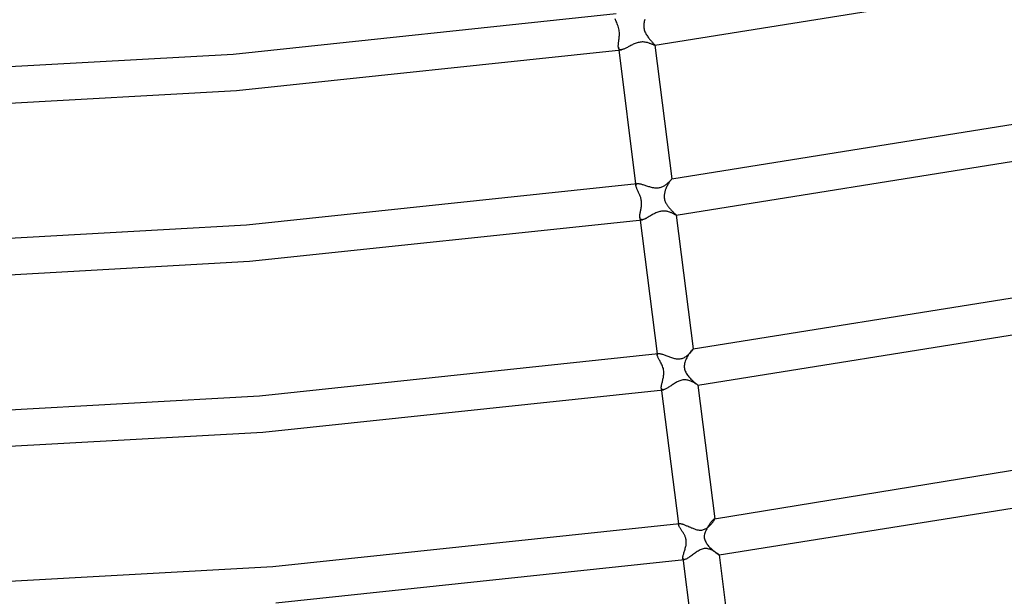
# Model space of a CAD drawing. Header units: millimetres. Extents: x -519 to 519, y -260 to 440.
# Tile 39 of 107: x 47 to 155, y -202 to -139. Entities that reach past the tile are written whole.
import ezdxf

# ---------------------------------------------------------------- set-up
doc = ezdxf.new("R2010")
doc.units = ezdxf.units.MM
doc.layers.add('HIDDEN', color=7, linetype='Continuous')
doc.layers.add('THICK', color=7, linetype='Continuous')

msp = doc.modelspace()

# ---------------------------------------------------------------- linework, layer by layer
at = {"layer": 'HIDDEN'}
for p, q in [((112.19, -139.23), (112.16, -139.14)), ((115.4, -139.22), (115.37, -139.32)), ((112.23, -139.33), (112.19, -139.23)), ((112.27, -139.43), (112.23, -139.33)), ((112.32, -139.53), (112.27, -139.43)), ((112.37, -139.66), (112.32, -139.53)), ((112.42, -139.8), (112.37, -139.66)), ((112.47, -139.94), (112.42, -139.8)), ((112.51, -140.08), (112.47, -139.94)), ((112.55, -140.22), (112.51, -140.08)), ((112.58, -140.36), (112.55, -140.22)), ((115.29, -139.77), (115.28, -139.88)), ((115.28, -139.88), (115.29, -139.99)), ((115.3, -139.65), (115.29, -139.77)), ((115.29, -139.99), (115.3, -140.11)), ((115.32, -139.54), (115.3, -139.65)), ((115.3, -140.11), (115.32, -140.22)), ((115.34, -139.43), (115.32, -139.54)), ((115.32, -140.22), (115.34, -140.33)), ((115.37, -139.32), (115.34, -139.43)), ((112.56, -141.43), (112.58, -141.34)), ((112.59, -140.49), (112.58, -140.36)), ((112.58, -141.34), (112.59, -141.25)), ((112.61, -140.63), (112.59, -140.49)), ((112.59, -141.15), (112.6, -141.06)), ((112.59, -141.25), (112.59, -141.15)), ((112.6, -141.06), (112.61, -140.97)), ((112.61, -140.75), (112.61, -140.63)), ((112.61, -140.86), (112.61, -140.75)), ((112.61, -140.97), (112.61, -140.86)), ((115.34, -140.33), (115.38, -140.44)), ((115.38, -140.44), (115.42, -140.54)), ((115.42, -140.54), (115.46, -140.65)), ((115.46, -140.65), (115.51, -140.75)), ((115.51, -140.75), (115.56, -140.84)), ((115.56, -140.84), (115.62, -140.93)), ((115.62, -140.93), (115.68, -141.03)), ((115.68, -141.03), (115.74, -141.11)), ((115.74, -141.11), (115.8, -141.2)), ((115.8, -141.2), (115.87, -141.28)), ((115.87, -141.28), (115.93, -141.36)), ((115.93, -141.36), (115.99, -141.44)), ((112.49, -142.06), (112.5, -141.99)), ((112.49, -142.12), (112.49, -142.06)), ((112.49, -142.18), (112.49, -142.12)), ((112.5, -142.24), (112.49, -142.18)), ((112.5, -141.92), (112.51, -141.84)), ((112.5, -141.99), (112.5, -141.92)), ((112.51, -142.3), (112.5, -142.24)), ((112.51, -141.84), (112.52, -141.76)), ((112.52, -142.35), (112.51, -142.3)), ((112.52, -141.76), (112.53, -141.68)), ((112.54, -142.4), (112.52, -142.35)), ((112.53, -141.68), (112.54, -141.6)), ((112.54, -141.6), (112.55, -141.51)), ((112.57, -142.43), (112.54, -142.4)), ((112.55, -141.51), (112.56, -141.43)), ((112.6, -142.47), (112.57, -142.43)), ((115.99, -141.44), (116.06, -141.51)), ((116.06, -141.51), (116.12, -141.58)), ((116.12, -141.58), (116.18, -141.64)), ((116.18, -141.64), (116.23, -141.7)), ((116.23, -141.7), (116.28, -141.76)), ((116.28, -141.76), (116.33, -141.81)), ((116.33, -141.81), (116.37, -141.86)), ((116.37, -141.86), (116.41, -141.9)), ((116.41, -141.9), (116.44, -141.93)), ((116.44, -141.93), (116.47, -141.96)), ((116.47, -141.96), (116.49, -141.98)), ((116.49, -141.98), (116.5, -142)), ((116.5, -142.02), (116.49, -142.03)), ((116.5, -142), (116.5, -142.02)), ((116.5, -142.02), (116.5, -142.02)), ((116.5, -142.02), (116.5, -142.02)), ((116.5, -142.02), (116.5, -142.02)), ((116.5, -142.02), (116.5, -142.02)), ((116.5, -142.02), (116.5, -142.02)), ((112.63, -142.49), (112.6, -142.47)), ((112.67, -142.51), (112.63, -142.49)), ((112.72, -142.52), (112.67, -142.51)), ((112.77, -142.52), (112.72, -142.52)), ((112.83, -142.52), (112.77, -142.52)), ((114.39, -157.22), (114.41, -157.41)), ((114.41, -157.32), (114.43, -157.28)), ((114.41, -157.36), (114.41, -157.32)), ((114.41, -157.41), (114.41, -157.36)), ((114.42, -157.46), (114.41, -157.41)), ((114.44, -157.52), (114.42, -157.46)), ((114.43, -157.28), (114.45, -157.25)), ((114.46, -157.58), (114.44, -157.52)), ((114.45, -157.25), (114.48, -157.22)), ((114.48, -157.22), (114.52, -157.21)), ((114.52, -157.21), (114.57, -157.2)), ((117.79, -157.56), (117.74, -157.66)), ((117.84, -157.47), (117.79, -157.56)), ((117.88, -157.38), (117.84, -157.47)), ((117.93, -157.29), (117.88, -157.38)), ((117.98, -157.21), (117.93, -157.29)), ((118.03, -157.13), (117.98, -157.21)), ((118.08, -157.06), (118.03, -157.13)), ((118.12, -156.99), (118.08, -157.06)), ((118.16, -156.93), (118.12, -156.99)), ((118.2, -156.87), (118.16, -156.93)), ((118.24, -156.83), (118.2, -156.87)), ((118.27, -156.78), (118.24, -156.83)), ((118.3, -156.75), (118.27, -156.78)), ((118.32, -156.72), (118.3, -156.75)), ((118.34, -156.7), (118.32, -156.72)), ((118.35, -156.69), (118.34, -156.7)), ((118.35, -156.69), (118.35, -156.69)), ((118.35, -156.69), (118.35, -156.69)), ((118.35, -156.69), (118.35, -156.69)), ((118.35, -156.69), (118.35, -156.69)), ((118.35, -156.69), (118.35, -156.69)), ((118.35, -156.69), (118.35, -156.69)), ((118.35, -156.69), (118.35, -156.69)), ((114.48, -157.64), (114.46, -157.58)), ((114.51, -157.71), (114.48, -157.64)), ((114.54, -157.78), (114.51, -157.71)), ((114.57, -157.85), (114.54, -157.78)), ((114.61, -157.92), (114.57, -157.85)), ((114.64, -158), (114.61, -157.92)), ((114.68, -158.08), (114.64, -158)), ((114.72, -158.16), (114.68, -158.08)), ((114.76, -158.23), (114.72, -158.16)), ((114.79, -158.31), (114.76, -158.23)), ((114.83, -158.39), (114.79, -158.31)), ((114.86, -158.48), (114.83, -158.39)), ((114.89, -158.56), (114.86, -158.48)), ((114.92, -158.65), (114.89, -158.56)), ((117.52, -158.46), (117.51, -158.61)), ((117.51, -158.61), (117.53, -158.75)), ((117.54, -158.29), (117.52, -158.46)), ((117.58, -158.11), (117.54, -158.29)), ((117.63, -157.93), (117.58, -158.11)), ((117.7, -157.76), (117.63, -157.93)), ((117.74, -157.66), (117.7, -157.76)), ((114.95, -158.74), (114.92, -158.65)), ((114.97, -158.83), (114.95, -158.74)), ((115, -158.92), (114.97, -158.83)), ((115.01, -159.01), (115, -158.92)), ((115.03, -159.11), (115.01, -159.01)), ((115.01, -159.81), (115.02, -159.71)), ((115.02, -159.71), (115.03, -159.6)), ((115.03, -159.21), (115.03, -159.11)), ((115.04, -159.3), (115.03, -159.21)), ((115.03, -159.6), (115.04, -159.5)), ((115.04, -159.4), (115.04, -159.3)), ((115.04, -159.5), (115.04, -159.4)), ((117.53, -158.75), (117.55, -158.87)), ((117.55, -158.87), (117.57, -158.98)), ((117.57, -158.98), (117.61, -159.08)), ((117.61, -159.08), (117.64, -159.17)), ((117.64, -159.17), (117.68, -159.26)), ((117.68, -159.26), (117.72, -159.33)), ((117.72, -159.33), (117.76, -159.4)), ((117.76, -159.4), (117.8, -159.48)), ((117.8, -159.48), (117.85, -159.55)), ((117.85, -159.55), (117.89, -159.61)), ((117.89, -159.61), (117.94, -159.68)), ((117.94, -159.68), (117.99, -159.75)), ((114.85, -160.81), (114.86, -160.74)), ((114.86, -160.66), (114.87, -160.58)), ((114.86, -160.74), (114.86, -160.66)), ((114.87, -160.58), (114.89, -160.49)), ((114.89, -160.49), (114.9, -160.4)), ((114.9, -160.4), (114.92, -160.31)), ((114.92, -160.31), (114.94, -160.22)), ((114.94, -160.22), (114.95, -160.12)), ((114.95, -160.12), (114.97, -160.02)), ((114.97, -160.02), (114.99, -159.92)), ((114.99, -159.92), (115.01, -159.81)), ((117.99, -159.75), (118.04, -159.81)), ((118.04, -159.81), (118.1, -159.88)), ((118.1, -159.88), (118.15, -159.94)), ((118.15, -159.94), (118.2, -160)), ((118.2, -160), (118.25, -160.06)), ((118.25, -160.06), (118.31, -160.11)), ((118.31, -160.11), (118.36, -160.17)), ((118.36, -160.17), (118.41, -160.22)), ((118.41, -160.22), (118.46, -160.27)), ((118.46, -160.27), (118.5, -160.31)), ((118.5, -160.31), (118.55, -160.36)), ((118.55, -160.36), (118.59, -160.4)), ((118.59, -160.4), (118.63, -160.44)), ((118.63, -160.44), (118.67, -160.48)), ((118.67, -160.48), (118.71, -160.51)), ((118.71, -160.51), (118.74, -160.54)), ((118.74, -160.54), (118.77, -160.57)), ((118.77, -160.57), (118.79, -160.59)), ((118.79, -160.59), (118.81, -160.61)), ((118.81, -160.61), (118.83, -160.63)), ((118.83, -160.63), (118.84, -160.64)), ((118.84, -160.64), (118.85, -160.65)), ((118.85, -160.65), (118.85, -160.66)), ((118.85, -160.66), (118.85, -160.66)), ((118.85, -160.66), (118.85, -160.66)), ((118.85, -160.66), (118.85, -160.66)), ((118.85, -160.66), (118.85, -160.66)), ((118.85, -160.66), (118.85, -160.66)), ((118.85, -160.66), (118.85, -160.66)), ((114.85, -160.87), (114.85, -160.81)), ((114.86, -160.93), (114.85, -160.87)), ((114.87, -160.99), (114.86, -160.93)), ((114.88, -161.04), (114.87, -160.99)), ((114.91, -161.08), (114.88, -161.04)), ((114.94, -161.12), (114.91, -161.08)), ((114.98, -161.14), (114.94, -161.12)), ((115.02, -161.15), (114.98, -161.14)), ((115.07, -161.16), (115.02, -161.15)), ((115.13, -161.16), (115.07, -161.16)), ((116.74, -175.85), (116.76, -176)), ((116.76, -175.92), (116.78, -175.89)), ((116.78, -175.89), (116.8, -175.86)), ((116.8, -175.86), (116.84, -175.84)), ((116.84, -175.84), (116.88, -175.83)), ((120.26, -175.86), (120.2, -175.95)), ((120.31, -175.79), (120.26, -175.86)), ((120.36, -175.71), (120.31, -175.79)), ((120.41, -175.64), (120.36, -175.71)), ((120.46, -175.58), (120.41, -175.64)), ((120.5, -175.52), (120.46, -175.58)), ((120.55, -175.47), (120.5, -175.52)), ((120.58, -175.43), (120.55, -175.47)), ((120.62, -175.39), (120.58, -175.43)), ((120.65, -175.36), (120.62, -175.39)), ((120.67, -175.34), (120.65, -175.36)), ((120.69, -175.33), (120.67, -175.34)), ((120.7, -175.32), (120.69, -175.33)), ((120.7, -175.33), (120.7, -175.32)), ((120.7, -175.32), (120.7, -175.32)), ((120.7, -175.32), (120.7, -175.32)), ((120.7, -175.32), (120.7, -175.32)), ((120.7, -175.32), (120.7, -175.32)), ((120.7, -175.33), (120.7, -175.33)), ((116.76, -175.96), (116.76, -175.92)), ((116.76, -176), (116.76, -175.96)), ((116.77, -176.05), (116.76, -176)), ((116.78, -176.11), (116.77, -176.05)), ((116.81, -176.17), (116.78, -176.11)), ((116.84, -176.23), (116.81, -176.17)), ((116.87, -176.3), (116.84, -176.23)), ((116.91, -176.38), (116.87, -176.3)), ((116.95, -176.45), (116.91, -176.38)), ((116.99, -176.53), (116.95, -176.45)), ((117.04, -176.61), (116.99, -176.53)), ((117.09, -176.7), (117.04, -176.61)), ((117.13, -176.78), (117.09, -176.7)), ((117.19, -176.89), (117.13, -176.78)), ((117.24, -177), (117.19, -176.89)), ((119.76, -176.94), (119.74, -177.06)), ((119.79, -176.8), (119.76, -176.94)), ((119.83, -176.67), (119.79, -176.8)), ((119.89, -176.54), (119.83, -176.67)), ((119.94, -176.41), (119.89, -176.54)), ((119.99, -176.31), (119.94, -176.41)), ((120.04, -176.22), (119.99, -176.31)), ((120.09, -176.12), (120.04, -176.22)), ((120.15, -176.03), (120.09, -176.12)), ((120.2, -175.95), (120.15, -176.03)), ((117.3, -177.11), (117.24, -177)), ((117.35, -177.23), (117.3, -177.11)), ((117.39, -177.36), (117.35, -177.23)), ((117.43, -177.49), (117.39, -177.36)), ((117.46, -177.62), (117.43, -177.49)), ((117.48, -177.76), (117.46, -177.62)), ((117.48, -177.89), (117.48, -177.76)), ((117.48, -178.02), (117.48, -177.89)), ((117.48, -178.13), (117.48, -178.02)), ((119.74, -177.06), (119.73, -177.19)), ((119.73, -177.19), (119.73, -177.31)), ((119.73, -177.31), (119.74, -177.43)), ((119.74, -177.43), (119.76, -177.55)), ((119.76, -177.55), (119.8, -177.66)), ((119.8, -177.66), (119.84, -177.78)), ((119.84, -177.78), (119.89, -177.88)), ((119.89, -177.88), (119.95, -177.99)), ((119.95, -177.99), (120.01, -178.09)), ((117.25, -179.2), (117.27, -179.12)), ((117.27, -179.12), (117.29, -179.03)), ((117.29, -179.03), (117.32, -178.94)), ((117.32, -178.94), (117.34, -178.84)), ((117.34, -178.84), (117.36, -178.75)), ((117.36, -178.75), (117.39, -178.65)), ((117.39, -178.65), (117.41, -178.55)), ((117.41, -178.55), (117.43, -178.45)), ((117.43, -178.45), (117.45, -178.35)), ((117.45, -178.35), (117.46, -178.24)), ((117.46, -178.24), (117.48, -178.13)), ((120.01, -178.09), (120.08, -178.19)), ((120.08, -178.19), (120.15, -178.28)), ((120.15, -178.28), (120.23, -178.37)), ((120.23, -178.37), (120.3, -178.46)), ((120.3, -178.46), (120.38, -178.55)), ((120.38, -178.55), (120.46, -178.63)), ((120.46, -178.63), (120.54, -178.72)), ((120.54, -178.72), (120.62, -178.79)), ((120.62, -178.79), (120.7, -178.87)), ((120.7, -178.87), (120.78, -178.94)), ((120.78, -178.94), (120.85, -179)), ((120.85, -179), (120.92, -179.06)), ((120.92, -179.06), (120.98, -179.11)), ((120.98, -179.11), (121.04, -179.16)), ((117.21, -179.5), (117.22, -179.43)), ((117.21, -179.56), (117.21, -179.5)), ((117.21, -179.62), (117.21, -179.56)), ((117.22, -179.67), (117.21, -179.62)), ((117.22, -179.43), (117.23, -179.36)), ((117.24, -179.71), (117.22, -179.67)), ((117.23, -179.36), (117.24, -179.28)), ((117.24, -179.28), (117.25, -179.2)), ((117.27, -179.75), (117.24, -179.71)), ((117.3, -179.77), (117.27, -179.75)), ((117.34, -179.79), (117.3, -179.77)), ((117.38, -179.8), (117.34, -179.79)), ((117.44, -179.8), (117.38, -179.8)), ((121.04, -179.16), (121.09, -179.2)), ((121.09, -179.2), (121.13, -179.23)), ((121.13, -179.23), (121.16, -179.26)), ((121.16, -179.26), (121.19, -179.28)), ((121.19, -179.28), (121.2, -179.29)), ((121.2, -179.29), (121.2, -179.29)), ((122.75, -194.23), (122.69, -194.29)), ((122.8, -194.17), (122.75, -194.23)), ((122.85, -194.12), (122.8, -194.17)), ((122.89, -194.07), (122.85, -194.12)), ((122.93, -194.03), (122.89, -194.07)), ((122.97, -194), (122.93, -194.03)), ((123, -193.98), (122.97, -194)), ((123.02, -193.96), (123, -193.98)), ((123.04, -193.96), (123.02, -193.96)), ((123.05, -193.96), (123.04, -193.96)), ((123.04, -193.96), (123.04, -193.96)), ((123.06, -193.96), (123.05, -193.96)), ((123.05, -193.96), (123.05, -193.96)), ((123.05, -193.96), (123.05, -193.96)), ((123.06, -193.97), (123.06, -193.96)), ((119.09, -194.49), (119.1, -194.6)), ((119.1, -194.57), (119.11, -194.54)), ((119.1, -194.6), (119.1, -194.57)), ((119.11, -194.63), (119.1, -194.6)), ((119.11, -194.54), (119.12, -194.51)), ((119.12, -194.67), (119.11, -194.63)), ((119.12, -194.51), (119.14, -194.49)), ((119.14, -194.71), (119.12, -194.67)), ((119.14, -194.49), (119.17, -194.48)), ((119.16, -194.76), (119.14, -194.71)), ((119.18, -194.81), (119.16, -194.76)), ((119.17, -194.48), (119.2, -194.47)), ((119.21, -194.86), (119.18, -194.81)), ((119.24, -194.91), (119.21, -194.86)), ((119.27, -194.97), (119.24, -194.91)), ((119.31, -195.03), (119.27, -194.97)), ((119.35, -195.09), (119.31, -195.03)), ((119.39, -195.15), (119.35, -195.09)), ((119.43, -195.21), (119.39, -195.15)), ((119.47, -195.28), (119.43, -195.21)), ((119.51, -195.34), (119.47, -195.28)), ((122.07, -195.29), (122.02, -195.41)), ((122.12, -195.17), (122.07, -195.29)), ((122.18, -195.06), (122.12, -195.17)), ((122.23, -194.96), (122.18, -195.06)), ((122.29, -194.87), (122.23, -194.96)), ((122.34, -194.78), (122.29, -194.87)), ((122.4, -194.69), (122.34, -194.78)), ((122.46, -194.6), (122.4, -194.69)), ((122.52, -194.52), (122.46, -194.6)), ((122.58, -194.44), (122.52, -194.52)), ((122.64, -194.36), (122.58, -194.44)), ((122.69, -194.29), (122.64, -194.36)), ((119.56, -195.41), (119.51, -195.34)), ((119.59, -195.47), (119.56, -195.41)), ((119.63, -195.53), (119.59, -195.47)), ((119.67, -195.6), (119.63, -195.53)), ((119.71, -195.66), (119.67, -195.6)), ((119.74, -195.73), (119.71, -195.66)), ((119.78, -195.8), (119.74, -195.73)), ((119.81, -195.87), (119.78, -195.8)), ((119.84, -195.94), (119.81, -195.87)), ((119.87, -196.02), (119.84, -195.94)), ((119.89, -196.09), (119.87, -196.02)), ((119.91, -196.17), (119.89, -196.09)), ((119.93, -196.25), (119.91, -196.17)), ((119.94, -196.33), (119.93, -196.25)), ((119.95, -196.41), (119.94, -196.33)), ((119.95, -196.5), (119.95, -196.41)), ((121.95, -195.65), (121.92, -195.78)), ((121.92, -195.78), (121.92, -195.9)), ((121.92, -195.9), (121.92, -196.03)), ((121.92, -196.03), (121.94, -196.15)), ((121.94, -196.15), (121.97, -196.27)), ((121.98, -195.53), (121.95, -195.65)), ((121.97, -196.27), (122.02, -196.39)), ((122.02, -195.41), (121.98, -195.53)), ((122.02, -196.39), (122.07, -196.49)), ((119.72, -197.59), (119.75, -197.49)), ((119.75, -197.49), (119.78, -197.39)), ((119.78, -197.39), (119.81, -197.28)), ((119.81, -197.28), (119.84, -197.18)), ((119.84, -197.18), (119.87, -197.08)), ((119.87, -197.08), (119.89, -196.97)), ((119.89, -196.97), (119.92, -196.87)), ((119.92, -196.87), (119.93, -196.77)), ((119.93, -196.77), (119.94, -196.67)), ((119.94, -196.67), (119.95, -196.58)), ((119.95, -196.58), (119.95, -196.5)), ((122.07, -196.49), (122.12, -196.58)), ((122.12, -196.58), (122.18, -196.67)), ((122.18, -196.67), (122.25, -196.76)), ((122.25, -196.76), (122.32, -196.85)), ((122.32, -196.85), (122.39, -196.94)), ((122.39, -196.94), (122.46, -197.02)), ((122.46, -197.02), (122.54, -197.1)), ((122.54, -197.1), (122.62, -197.18)), ((122.62, -197.18), (122.71, -197.26)), ((122.71, -197.26), (122.79, -197.34)), ((122.79, -197.34), (122.87, -197.41)), ((122.87, -197.41), (122.95, -197.48)), ((122.95, -197.48), (123.03, -197.55)), ((119.57, -198.18), (119.58, -198.11)), ((119.57, -198.24), (119.57, -198.18)), ((119.57, -198.29), (119.57, -198.24)), ((119.58, -198.34), (119.57, -198.29)), ((119.58, -198.11), (119.59, -198.03)), ((119.6, -198.38), (119.58, -198.34)), ((119.59, -198.03), (119.61, -197.95)), ((119.62, -198.41), (119.6, -198.38)), ((119.61, -197.95), (119.63, -197.87)), ((119.66, -198.43), (119.62, -198.41)), ((119.63, -197.87), (119.66, -197.78)), ((119.66, -197.78), (119.69, -197.68)), ((119.7, -198.44), (119.66, -198.43)), ((119.69, -197.68), (119.72, -197.59)), ((119.75, -198.43), (119.7, -198.44)), ((123.03, -197.55), (123.1, -197.61)), ((123.1, -197.61), (123.17, -197.67)), ((123.17, -197.67), (123.24, -197.72)), ((123.24, -197.72), (123.31, -197.77)), ((123.31, -197.77), (123.36, -197.81)), ((123.36, -197.81), (123.41, -197.84)), ((123.41, -197.84), (123.46, -197.87)), ((123.46, -197.87), (123.49, -197.9)), ((123.49, -197.9), (123.52, -197.91)), ((123.52, -197.91), (123.54, -197.92)), ((123.54, -197.92), (123.55, -197.92)), ((123.55, -197.92), (123.55, -197.92)), ((123.55, -197.92), (123.55, -197.92)), ((123.55, -197.92), (123.55, -197.92)), ((123.55, -197.92), (123.55, -197.92)), ((123.55, -197.92), (123.55, -197.92)), ((123.55, -197.92), (123.55, -197.92))]:
    msp.add_line(p, q, dxfattribs=at)
at = {"layer": 'THICK'}
for p, q in [((116.49, -142.03), (153.6, -136.08)), ((70.28, -143), (112.26, -138.56)), ((112.5, -142.24), (114.39, -157.22)), ((113.09, -142.44), (113.02, -142.47)), ((113.16, -142.41), (113.09, -142.44)), ((113.24, -142.38), (113.16, -142.41)), ((113.32, -142.34), (113.24, -142.38)), ((113.4, -142.3), (113.32, -142.34)), ((113.49, -142.26), (113.4, -142.3)), ((113.57, -142.21), (113.49, -142.26)), ((113.66, -142.16), (113.57, -142.21)), ((113.75, -142.12), (113.66, -142.16)), ((113.85, -142.07), (113.75, -142.12)), ((113.94, -142.02), (113.85, -142.07)), ((114.04, -141.97), (113.94, -142.02)), ((114.14, -141.92), (114.04, -141.97)), ((114.24, -141.88), (114.14, -141.92)), ((114.35, -141.84), (114.24, -141.88)), ((114.45, -141.8), (114.35, -141.84)), ((114.56, -141.76), (114.45, -141.8)), ((114.67, -141.73), (114.56, -141.76)), ((114.78, -141.71), (114.67, -141.73)), ((114.9, -141.69), (114.78, -141.71)), ((115.01, -141.68), (114.9, -141.69)), ((115.12, -141.67), (115.01, -141.68)), ((115.23, -141.67), (115.12, -141.67)), ((115.33, -141.68), (115.23, -141.67)), ((115.43, -141.69), (115.33, -141.68)), ((115.53, -141.71), (115.43, -141.69)), ((115.61, -141.72), (115.53, -141.71)), ((115.7, -141.74), (115.61, -141.72)), ((115.78, -141.77), (115.7, -141.74)), ((115.86, -141.79), (115.78, -141.77)), ((115.93, -141.82), (115.86, -141.79)), ((116, -141.84), (115.93, -141.82)), ((116.07, -141.87), (116, -141.84)), ((116.14, -141.89), (116.07, -141.87)), ((116.2, -141.92), (116.14, -141.89)), ((116.26, -141.94), (116.2, -141.92)), ((116.31, -141.96), (116.26, -141.94)), ((116.35, -141.98), (116.31, -141.96)), ((116.39, -142), (116.35, -141.98)), ((116.43, -142.01), (116.39, -142)), ((116.46, -142.02), (116.43, -142.01)), ((116.48, -142.02), (116.46, -142.02)), ((116.49, -142.03), (116.48, -142.02)), ((116.5, -142.02), (118.35, -156.69)), ((27.5, -145.39), (70.28, -143)), ((70.63, -146.99), (112.83, -142.52)), ((112.89, -142.51), (112.83, -142.52)), ((112.95, -142.49), (112.89, -142.51)), ((113.02, -142.47), (112.95, -142.49)), ((27.64, -149.39), (70.63, -146.99)), ((118.35, -156.69), (156.01, -150.65)), ((118.85, -160.66), (156.71, -154.59)), ((71.73, -161.73), (114.57, -157.2)), ((114.57, -157.2), (114.62, -157.19)), ((114.62, -157.19), (114.67, -157.19)), ((114.67, -157.19), (114.73, -157.2)), ((114.73, -157.2), (114.8, -157.21)), ((114.8, -157.21), (114.87, -157.22)), ((114.87, -157.22), (114.95, -157.24)), ((114.95, -157.24), (115.03, -157.26)), ((115.03, -157.26), (115.11, -157.29)), ((115.11, -157.29), (115.2, -157.31)), ((115.2, -157.31), (115.29, -157.34)), ((115.29, -157.34), (115.39, -157.37)), ((115.39, -157.37), (115.48, -157.4)), ((115.48, -157.4), (115.58, -157.44)), ((115.58, -157.44), (115.69, -157.47)), ((115.69, -157.47), (115.79, -157.5)), ((115.79, -157.5), (115.9, -157.53)), ((115.9, -157.53), (116, -157.56)), ((116, -157.56), (116.11, -157.59)), ((117.19, -157.58), (117.28, -157.55)), ((117.28, -157.55), (117.36, -157.51)), ((117.36, -157.51), (117.45, -157.47)), ((117.45, -157.47), (117.52, -157.43)), ((117.52, -157.43), (117.6, -157.39)), ((117.6, -157.39), (117.67, -157.34)), ((117.67, -157.34), (117.74, -157.29)), ((117.74, -157.29), (117.81, -157.24)), ((117.81, -157.24), (117.87, -157.19)), ((117.87, -157.19), (117.93, -157.13)), ((117.93, -157.13), (117.99, -157.08)), ((117.99, -157.08), (118.05, -157.03)), ((118.05, -157.03), (118.1, -156.98)), ((118.1, -156.98), (118.14, -156.94)), ((118.14, -156.94), (118.19, -156.89)), ((118.19, -156.89), (118.22, -156.85)), ((118.22, -156.85), (118.26, -156.81)), ((118.26, -156.81), (118.29, -156.78)), ((118.29, -156.78), (118.31, -156.75)), ((118.31, -156.75), (118.33, -156.73)), ((118.33, -156.73), (118.34, -156.71)), ((118.34, -156.71), (118.35, -156.7)), ((118.35, -156.7), (118.35, -156.69)), ((116.11, -157.59), (116.22, -157.61)), ((116.22, -157.61), (116.34, -157.63)), ((116.34, -157.63), (116.45, -157.65)), ((116.45, -157.65), (116.56, -157.66)), ((116.56, -157.66), (116.68, -157.66)), ((116.68, -157.66), (116.79, -157.66)), ((116.79, -157.66), (116.91, -157.65)), ((116.91, -157.65), (117, -157.63)), ((117, -157.63), (117.1, -157.61)), ((117.1, -157.61), (117.19, -157.58)), ((115.95, -160.77), (115.86, -160.82)), ((116.04, -160.72), (115.95, -160.77)), ((116.13, -160.67), (116.04, -160.72)), ((116.22, -160.61), (116.13, -160.67)), ((116.32, -160.56), (116.22, -160.61)), ((116.41, -160.51), (116.32, -160.56)), ((116.51, -160.46), (116.41, -160.51)), ((116.61, -160.41), (116.51, -160.46)), ((116.71, -160.37), (116.61, -160.41)), ((116.82, -160.33), (116.71, -160.37)), ((116.92, -160.29), (116.82, -160.33)), ((117.03, -160.26), (116.92, -160.29)), ((117.13, -160.24), (117.03, -160.26)), ((117.23, -160.22), (117.13, -160.24)), ((117.38, -160.21), (117.23, -160.22)), ((117.52, -160.21), (117.38, -160.21)), ((117.65, -160.22), (117.52, -160.21)), ((117.76, -160.23), (117.65, -160.22)), ((117.85, -160.25), (117.76, -160.23)), ((117.93, -160.27), (117.85, -160.25)), ((118.01, -160.29), (117.93, -160.27)), ((118.09, -160.32), (118.01, -160.29)), ((118.16, -160.34), (118.09, -160.32)), ((118.23, -160.37), (118.16, -160.34)), ((118.29, -160.39), (118.23, -160.37)), ((118.36, -160.42), (118.29, -160.39)), ((118.42, -160.45), (118.36, -160.42)), ((118.47, -160.47), (118.42, -160.45)), ((118.53, -160.5), (118.47, -160.47)), ((118.58, -160.52), (118.53, -160.5)), ((118.62, -160.55), (118.58, -160.52)), ((118.66, -160.57), (118.62, -160.55)), ((118.7, -160.59), (118.66, -160.57)), ((118.74, -160.61), (118.7, -160.59)), ((118.77, -160.62), (118.74, -160.61)), ((118.79, -160.63), (118.77, -160.62)), ((118.82, -160.64), (118.79, -160.63)), ((118.83, -160.65), (118.82, -160.64)), ((118.84, -160.66), (118.83, -160.65)), ((118.85, -160.66), (118.84, -160.66)), ((118.85, -160.66), (120.7, -175.33)), ((28.07, -164.17), (71.73, -161.73)), ((72.08, -165.72), (115.13, -161.16)), ((114.86, -160.93), (116.74, -175.85)), ((115.19, -161.15), (115.13, -161.16)), ((115.25, -161.13), (115.19, -161.15)), ((115.32, -161.11), (115.25, -161.13)), ((115.39, -161.08), (115.32, -161.11)), ((115.46, -161.04), (115.39, -161.08)), ((115.53, -161.01), (115.46, -161.04)), ((115.61, -160.97), (115.53, -161.01)), ((115.69, -160.92), (115.61, -160.97)), ((115.78, -160.87), (115.69, -160.92)), ((115.86, -160.82), (115.78, -160.87)), ((28.2, -168.17), (72.08, -165.72)), ((120.7, -175.32), (159.12, -169.17)), ((121.2, -179.29), (159.82, -173.11)), ((73.18, -180.46), (116.88, -175.83)), ((116.88, -175.83), (116.93, -175.83)), ((116.93, -175.83), (116.98, -175.83)), ((116.98, -175.83), (117.05, -175.84)), ((117.05, -175.84), (117.11, -175.86)), ((117.11, -175.86), (117.19, -175.87)), ((117.19, -175.87), (117.26, -175.9)), ((117.26, -175.9), (117.35, -175.92)), ((120.2, -175.92), (120.27, -175.86)), ((120.27, -175.86), (120.33, -175.81)), ((120.33, -175.81), (120.39, -175.75)), ((120.39, -175.75), (120.44, -175.69)), ((120.44, -175.69), (120.49, -175.63)), ((120.49, -175.63), (120.53, -175.58)), ((120.53, -175.58), (120.57, -175.53)), ((120.57, -175.53), (120.61, -175.49)), ((120.61, -175.49), (120.64, -175.45)), ((120.64, -175.45), (120.66, -175.41)), ((120.66, -175.41), (120.68, -175.38)), ((120.68, -175.38), (120.69, -175.36)), ((120.69, -175.36), (120.7, -175.34)), ((120.7, -175.34), (120.7, -175.33)), ((117.35, -175.92), (117.43, -175.95)), ((117.43, -175.95), (117.53, -175.98)), ((117.53, -175.98), (117.62, -176.02)), ((117.62, -176.02), (117.72, -176.05)), ((117.72, -176.05), (117.82, -176.09)), ((117.82, -176.09), (117.92, -176.13)), ((117.92, -176.13), (118.02, -176.17)), ((118.02, -176.17), (118.12, -176.2)), ((118.12, -176.2), (118.22, -176.24)), ((118.22, -176.24), (118.33, -176.27)), ((118.33, -176.27), (118.43, -176.31)), ((118.43, -176.31), (118.53, -176.33)), ((118.53, -176.33), (118.64, -176.36)), ((118.64, -176.36), (118.74, -176.38)), ((118.74, -176.38), (118.85, -176.4)), ((118.85, -176.4), (118.96, -176.41)), ((118.96, -176.41), (119.06, -176.42)), ((119.06, -176.42), (119.17, -176.41)), ((119.17, -176.41), (119.28, -176.4)), ((119.28, -176.4), (119.38, -176.39)), ((119.38, -176.39), (119.48, -176.36)), ((119.48, -176.36), (119.57, -176.33)), ((119.57, -176.33), (119.67, -176.29)), ((119.67, -176.29), (119.75, -176.25)), ((119.75, -176.25), (119.84, -176.2)), ((119.84, -176.2), (119.92, -176.15)), ((119.92, -176.15), (119.99, -176.1)), ((119.99, -176.1), (120.06, -176.04)), ((120.06, -176.04), (120.14, -175.98)), ((120.14, -175.98), (120.2, -175.92)), ((118.65, -179.12), (118.55, -179.18)), ((118.75, -179.06), (118.65, -179.12)), ((118.84, -179), (118.75, -179.06)), ((118.94, -178.95), (118.84, -179)), ((119.04, -178.9), (118.94, -178.95)), ((119.14, -178.85), (119.04, -178.9)), ((119.25, -178.81), (119.14, -178.85)), ((119.35, -178.78), (119.25, -178.81)), ((119.46, -178.75), (119.35, -178.78)), ((119.57, -178.73), (119.46, -178.75)), ((119.69, -178.72), (119.57, -178.73)), ((119.8, -178.72), (119.69, -178.72)), ((119.92, -178.73), (119.8, -178.72)), ((120.03, -178.75), (119.92, -178.73)), ((120.13, -178.77), (120.03, -178.75)), ((120.23, -178.8), (120.13, -178.77)), ((120.33, -178.83), (120.23, -178.8)), ((120.43, -178.86), (120.33, -178.83)), ((120.52, -178.9), (120.43, -178.86)), ((120.6, -178.94), (120.52, -178.9)), ((120.69, -178.98), (120.6, -178.94)), ((120.77, -179.02), (120.69, -178.98)), ((120.84, -179.06), (120.77, -179.02)), ((120.91, -179.11), (120.84, -179.06)), ((120.98, -179.14), (120.91, -179.11)), ((121.04, -179.18), (120.98, -179.14)), ((73.52, -184.45), (117.44, -179.8)), ((117.21, -179.62), (119.09, -194.49)), ((117.49, -179.78), (117.44, -179.8)), ((117.55, -179.77), (117.49, -179.78)), ((117.62, -179.74), (117.55, -179.77)), ((117.69, -179.71), (117.62, -179.74)), ((117.76, -179.67), (117.69, -179.71)), ((117.84, -179.63), (117.76, -179.67)), ((117.92, -179.58), (117.84, -179.63)), ((118, -179.53), (117.92, -179.58)), ((118.09, -179.48), (118, -179.53)), ((118.18, -179.42), (118.09, -179.48)), ((118.27, -179.36), (118.18, -179.42)), ((118.36, -179.3), (118.27, -179.36)), ((118.46, -179.24), (118.36, -179.3)), ((118.55, -179.18), (118.46, -179.24)), ((121.09, -179.21), (121.04, -179.18)), ((121.13, -179.24), (121.09, -179.21)), ((121.16, -179.26), (121.13, -179.24)), ((121.18, -179.28), (121.16, -179.26)), ((121.2, -179.29), (121.18, -179.28)), ((121.2, -179.29), (121.2, -179.29)), ((121.2, -179.29), (123.06, -193.97)), ((28.64, -182.95), (73.18, -180.46)), ((28.77, -186.95), (73.52, -184.45)), ((123.05, -193.96), (166.48, -186.88)), ((123.55, -197.92), (162.93, -191.62)), ((122.88, -194.29), (122.92, -194.23)), ((122.92, -194.23), (122.96, -194.18)), ((122.96, -194.18), (122.99, -194.13)), ((122.99, -194.13), (123.01, -194.08)), ((123.01, -194.08), (123.03, -194.04)), ((123.03, -194.04), (123.05, -194.01)), ((123.05, -193.99), (123.06, -193.97)), ((123.05, -194.01), (123.05, -193.99)), ((74.63, -199.19), (119.2, -194.47)), ((119.2, -194.47), (119.23, -194.47)), ((119.23, -194.47), (119.27, -194.47)), ((119.27, -194.47), (119.32, -194.48)), ((119.32, -194.48), (119.37, -194.49)), ((119.37, -194.49), (119.42, -194.5)), ((119.42, -194.5), (119.48, -194.52)), ((119.48, -194.52), (119.54, -194.54)), ((119.54, -194.54), (119.61, -194.56)), ((119.61, -194.56), (119.67, -194.59)), ((119.67, -194.59), (119.75, -194.61)), ((119.75, -194.61), (119.82, -194.64)), ((119.82, -194.64), (119.9, -194.68)), ((119.9, -194.68), (119.97, -194.71)), ((119.97, -194.71), (120.06, -194.74)), ((120.06, -194.74), (120.14, -194.78)), ((120.14, -194.78), (120.22, -194.82)), ((120.22, -194.82), (120.31, -194.85)), ((120.31, -194.85), (120.39, -194.89)), ((120.39, -194.89), (120.48, -194.93)), ((120.48, -194.93), (120.57, -194.96)), ((120.57, -194.96), (120.66, -195)), ((120.66, -195), (120.74, -195.03)), ((120.74, -195.03), (120.83, -195.06)), ((120.83, -195.06), (120.92, -195.09)), ((120.92, -195.09), (121.01, -195.12)), ((121.01, -195.12), (121.11, -195.15)), ((121.11, -195.15), (121.23, -195.17)), ((121.23, -195.17), (121.37, -195.19)), ((121.37, -195.19), (121.51, -195.2)), ((121.51, -195.2), (121.65, -195.19)), ((121.65, -195.19), (121.75, -195.17)), ((121.75, -195.17), (121.84, -195.14)), ((121.84, -195.14), (121.93, -195.11)), ((121.93, -195.11), (122.02, -195.07)), ((122.02, -195.07), (122.11, -195.02)), ((122.11, -195.02), (122.19, -194.97)), ((122.19, -194.97), (122.26, -194.92)), ((122.26, -194.92), (122.34, -194.86)), ((122.34, -194.86), (122.41, -194.8)), ((122.41, -194.8), (122.48, -194.73)), ((122.48, -194.73), (122.55, -194.67)), ((122.55, -194.67), (122.61, -194.6)), ((122.61, -194.6), (122.67, -194.54)), ((122.67, -194.54), (122.73, -194.47)), ((122.73, -194.47), (122.78, -194.41)), ((122.78, -194.41), (122.83, -194.35)), ((122.83, -194.35), (122.88, -194.29)), ((121.24, -197.49), (121.14, -197.55)), ((121.34, -197.43), (121.24, -197.49)), ((121.45, -197.37), (121.34, -197.43)), ((121.56, -197.32), (121.45, -197.37)), ((121.67, -197.28), (121.56, -197.32)), ((121.79, -197.25), (121.67, -197.28)), ((121.9, -197.23), (121.79, -197.25)), ((122.01, -197.22), (121.9, -197.23)), ((122.11, -197.22), (122.01, -197.22)), ((122.22, -197.23), (122.11, -197.22)), ((122.32, -197.24), (122.22, -197.23)), ((122.42, -197.27), (122.32, -197.24)), ((122.51, -197.3), (122.42, -197.27)), ((122.6, -197.33), (122.51, -197.3)), ((122.69, -197.36), (122.6, -197.33)), ((122.77, -197.4), (122.69, -197.36)), ((122.85, -197.44), (122.77, -197.4)), ((122.94, -197.49), (122.85, -197.44)), ((123.01, -197.53), (122.94, -197.49)), ((74.97, -203.18), (119.75, -198.43)), ((119.57, -198.29), (121.44, -213.12)), ((119.8, -198.42), (119.75, -198.43)), ((119.87, -198.4), (119.8, -198.42)), ((119.93, -198.37), (119.87, -198.4)), ((120.01, -198.33), (119.93, -198.37)), ((120.09, -198.29), (120.01, -198.33)), ((120.17, -198.24), (120.09, -198.29)), ((120.26, -198.18), (120.17, -198.24)), ((120.35, -198.12), (120.26, -198.18)), ((120.44, -198.05), (120.35, -198.12)), ((120.54, -197.98), (120.44, -198.05)), ((120.64, -197.91), (120.54, -197.98)), ((120.74, -197.83), (120.64, -197.91)), ((120.84, -197.76), (120.74, -197.83)), ((120.94, -197.69), (120.84, -197.76)), ((121.04, -197.62), (120.94, -197.69)), ((121.14, -197.55), (121.04, -197.62)), ((123.09, -197.58), (123.01, -197.53)), ((123.16, -197.62), (123.09, -197.58)), ((123.23, -197.67), (123.16, -197.62)), ((123.29, -197.71), (123.23, -197.67)), ((123.35, -197.75), (123.29, -197.71)), ((123.4, -197.79), (123.35, -197.75)), ((123.45, -197.82), (123.4, -197.79)), ((123.48, -197.85), (123.45, -197.82)), ((123.51, -197.88), (123.48, -197.85)), ((123.54, -197.9), (123.51, -197.88)), ((123.55, -197.91), (123.54, -197.9)), ((123.55, -197.92), (123.55, -197.91)), ((123.55, -197.92), (125.41, -212.62)), ((29.21, -201.73), (74.63, -199.19))]:
    msp.add_line(p, q, dxfattribs=at)

doc.saveas('drawing.dxf')
